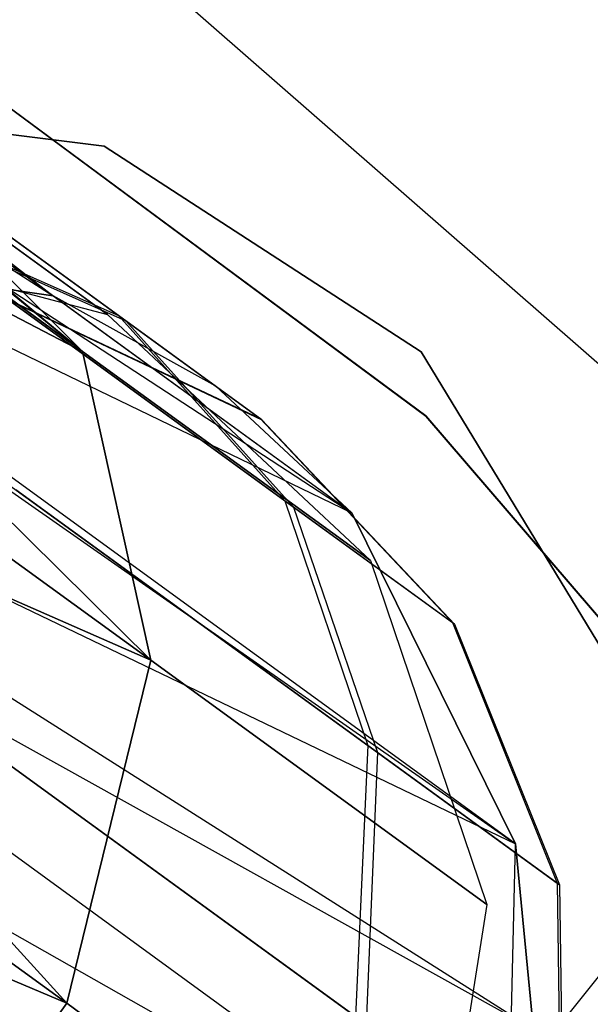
# Model space of a CAD drawing. Extents: x 0.3 to 7.1, y -3.38 to 3.38.
# Tile 223 of 256: x 2.5161 to 2.5901, y 0.8825 to 1.0101. Entities that reach past the tile are written whole.
import ezdxf

# ---------------------------------------------------------------- set-up
doc = ezdxf.new("R2010")
doc.units = 0
doc.header["$LTSCALE"] = 2.54
doc.layers.get('0').update_dxf_attribs({"linetype": 'CONTINUOUS'})

# ---------------------------------------------------------------- blocks, each defined once
blk = doc.blocks.new('SINGLES_AVVSTL_STL')
at = {"color": 0}
for p, q in [((2.50051, 1.04473, 5.1494), (2.62847, 0.93294, 5.30457)), ((2.50051, 1.04473, 5.1494), (2.62847, 0.93294, 5.30457)), ((2.44414, 1.03245, 20.51445), (2.52426, 0.96711, 20.49216)), ((2.44414, 1.03245, 20.51445), (2.52426, 0.96711, 20.49216)), ((2.44269, 1.03082, 61.44863), (2.52045, 0.97432, 61.44865)), ((2.44269, 1.03082, 61.44863), (2.52045, 0.97432, 61.44865)), ((2.44873, 1.03002, 20.52535), (2.52426, 0.96711, 20.49216)), ((2.44873, 1.03002, 20.52535), (2.52426, 0.96711, 20.49216)), ((2.44873, 1.03002, 61.42473), (2.52045, 0.97432, 61.44865)), ((2.44873, 1.03002, 61.42473), (2.52045, 0.97432, 61.44865)), ((2.43587, 1.02816, 61.46633), (2.52045, 0.97432, 61.44865)), ((2.43587, 1.02816, 61.46633), (2.52045, 0.97432, 61.44865)), ((2.52426, 0.96711, 20.1967), (2.45246, 1.02641, 20.15262)), ((2.52426, 0.96711, 20.1967), (2.45246, 1.02641, 20.15262)), ((2.45246, 1.02641, 20.53625), (2.52426, 0.96711, 20.49216)), ((2.45246, 1.02641, 20.53625), (2.52426, 0.96711, 20.49216)), ((2.45136, 1.02452, 61.40081), (2.55917, 0.94619, 61.40079)), ((2.45136, 1.02452, 61.40081), (2.52045, 0.97432, 61.44865)), ((2.45136, 1.02452, 61.40081), (2.55917, 0.94619, 61.40079)), ((2.45136, 1.02452, 61.40081), (2.52045, 0.97432, 61.44865)), ((2.45089, 1.01681, 61.38237), (2.55917, 0.94619, 61.40079)), ((2.45089, 1.01681, 61.38237), (2.55917, 0.94619, 61.40079)), ((2.52426, 0.96711, 20.1967), (2.45714, 1.01588, 20.13144)), ((2.52426, 0.96711, 20.1967), (2.45714, 1.01588, 20.13144)), ((2.45714, 1.01588, 20.55742), (2.52426, 0.96711, 20.49216)), ((2.45714, 1.01588, 20.55742), (2.52426, 0.96711, 20.49216)), ((2.49226, 1.01534, 54.83894), (2.56875, 0.95875, 54.83894)), ((2.56875, 0.95875, 54.63894), (2.49226, 1.01534, 54.63894)), ((2.49226, 1.01534, 54.83894), (2.56875, 0.95875, 54.83894)), ((2.56875, 0.95875, 54.63894), (2.49226, 1.01534, 54.63894)), ((2.49226, 1.01534, 20.47364), (2.56875, 0.95874, 20.47364)), ((2.56875, 0.95874, 20.27364), (2.49226, 1.01534, 20.27364)), ((2.49226, 1.01534, 20.47364), (2.56875, 0.95874, 20.47364)), ((2.56875, 0.95874, 20.27364), (2.49226, 1.01534, 20.27364)), ((2.58038, 0.90328, 61.35841), (2.44603, 1.00091, 61.35842)), ((2.44603, 1.00091, 61.35842), (2.55917, 0.94619, 61.40079)), ((2.44603, 1.00091, 61.35842), (2.55917, 0.94619, 61.40079)), ((2.58038, 0.90328, 61.35841), (2.44603, 1.00091, 61.35842)), ((2.52426, 0.96711, 20.1967), (2.45792, 1.00146, 20.11213)), ((2.52426, 0.96711, 20.1967), (2.45792, 1.00146, 20.11213)), ((2.53309, 0.92708, 20.17199), (2.45792, 1.00146, 20.11213)), ((2.53309, 0.92708, 20.17199), (2.45792, 1.00146, 20.11213)), ((2.45792, 1.00146, 20.57673), (2.52426, 0.96711, 20.49216)), ((2.45792, 1.00146, 20.57673), (2.52426, 0.96711, 20.49216)), ((2.45792, 1.00146, 20.57673), (2.53309, 0.92708, 20.51688)), ((2.45792, 1.00146, 20.57673), (2.53309, 0.92708, 20.51688)), ((2.4785, 0.99989, 61.72336), (2.52706, 0.9937, 61.72336)), ((2.52706, 0.9937, 61.52336), (2.4785, 0.99989, 61.52336)), ((2.52706, 0.9937, 61.52336), (2.4785, 0.99989, 61.52336)), ((2.4785, 0.99989, 61.72336), (2.52706, 0.9937, 61.72336)), ((2.44484, 0.99801, 61.35514), (2.58038, 0.90328, 61.35841)), ((2.44484, 0.99801, 61.35514), (2.58038, 0.90328, 61.35841)), ((2.49339, 0.99757, 54.87628), (2.5289, 0.97177, 54.82215)), ((2.49339, 0.99757, 54.87628), (2.5289, 0.97177, 54.82215)), ((2.52985, 0.97108, 54.6303), (2.49477, 0.99657, 54.57553)), ((2.52985, 0.97108, 54.6303), (2.49477, 0.99657, 54.57553)), ((2.49772, 0.99352, 20.22652), (2.52426, 0.96711, 20.1967)), ((2.52426, 0.96711, 20.49216), (2.49772, 0.99352, 20.46236)), ((2.5275, 0.97189, 20.30231), (2.49772, 0.99352, 20.22652)), ((2.5275, 0.97189, 20.30231), (2.49772, 0.99352, 20.22652)), ((2.49772, 0.99352, 20.22652), (2.52426, 0.96711, 20.1967)), ((2.49772, 0.99352, 20.46236), (2.5275, 0.97189, 20.38656)), ((2.49772, 0.99352, 20.46236), (2.5275, 0.97189, 20.38656)), ((2.52426, 0.96711, 20.49216), (2.49772, 0.99352, 20.46236)), ((2.52706, 0.9937, 61.72336), (2.56813, 0.96704, 61.72336)), ((2.56813, 0.96704, 61.52336), (2.52706, 0.9937, 61.52336)), ((2.52706, 0.9937, 61.52336), (2.52706, 0.9937, 61.72336)), ((2.52706, 0.9937, 61.52336), (2.52706, 0.9937, 61.72336)), ((2.56813, 0.96704, 61.52336), (2.52706, 0.9937, 61.52336)), ((2.52706, 0.9937, 61.72336), (2.56813, 0.96704, 61.72336)), ((2.53309, 0.92708, 20.17199), (2.45474, 0.98401, 20.09581)), ((2.53309, 0.92708, 20.17199), (2.45474, 0.98401, 20.09581)), ((2.45474, 0.98401, 20.59306), (2.53309, 0.92708, 20.51688)), ((2.45474, 0.98401, 20.59306), (2.53309, 0.92708, 20.51688)), ((2.49938, 0.98487, 54.80463), (2.5289, 0.97177, 54.82215)), ((2.49938, 0.98487, 54.80463), (2.5289, 0.97177, 54.82215)), ((2.50015, 0.98431, 54.64743), (2.52985, 0.97108, 54.6303)), ((2.50015, 0.98431, 54.64743), (2.52985, 0.97108, 54.6303)), ((2.48224, 0.98379, 20.31234), (2.5275, 0.97189, 20.30231)), ((2.48224, 0.98379, 20.37653), (2.5275, 0.97189, 20.38656)), ((2.48224, 0.98379, 20.31234), (2.5275, 0.97189, 20.30231)), ((2.48224, 0.98379, 20.37653), (2.5275, 0.97189, 20.38656)), ((2.52045, 0.97432, 61.75081), (2.47309, 0.98124, 61.75081)), ((2.47309, 0.98124, 61.49103), (2.52045, 0.97432, 61.44865)), ((2.52045, 0.97432, 61.75081), (2.47309, 0.98124, 61.75081)), ((2.47309, 0.98124, 61.49103), (2.52045, 0.97432, 61.44865)), ((2.50857, 0.9782, 54.90357), (2.55049, 0.94774, 54.83967)), ((2.50857, 0.9782, 54.90357), (2.55049, 0.94774, 54.83967)), ((2.5516, 0.94693, 54.61317), (2.5102, 0.97701, 54.5485)), ((2.5516, 0.94693, 54.61317), (2.5102, 0.97701, 54.5485)), ((2.43297, 0.97416, 61.3357), (2.58271, 0.87929, 61.34243)), ((2.43297, 0.97416, 61.3357), (2.58271, 0.87929, 61.34243)), ((2.43297, 0.97416, 61.3357), (2.58038, 0.90328, 61.35841)), ((2.43297, 0.97416, 61.3357), (2.58038, 0.90328, 61.35841)), ((2.51444, 0.97393, 54.75029), (2.54728, 0.95842, 54.75582)), ((2.51444, 0.97393, 54.75029), (2.54728, 0.95842, 54.75582)), ((2.51462, 0.9738, 54.70154), (2.54751, 0.95825, 54.69634)), ((2.51462, 0.9738, 54.70154), (2.54751, 0.95825, 54.69634)), ((2.54152, 0.96261, 61.75081), (2.52045, 0.97432, 61.75081)), ((2.52045, 0.97432, 61.75081), (2.52045, 0.97432, 61.44865)), ((2.52045, 0.97432, 61.75081), (2.55917, 0.94619, 61.40079)), ((2.52045, 0.97432, 61.75081), (2.52045, 0.97432, 61.44865)), ((2.52045, 0.97432, 61.75081), (2.55917, 0.94619, 61.40079)), ((2.54152, 0.96261, 61.75081), (2.52045, 0.97432, 61.75081)), ((2.5275, 0.97189, 20.30231), (2.56157, 0.94, 20.29165)), ((2.5275, 0.97189, 20.38656), (2.5275, 0.97189, 20.30231)), ((2.5275, 0.97189, 20.38656), (2.5275, 0.97189, 20.30231)), ((2.5275, 0.97189, 20.38656), (2.56157, 0.94, 20.39721)), ((2.5275, 0.97189, 20.30231), (2.56157, 0.94, 20.29165)), ((2.5275, 0.97189, 20.38656), (2.56157, 0.94, 20.39721)), ((2.5289, 0.97177, 54.82215), (2.54728, 0.95842, 54.75582)), ((2.5289, 0.97177, 54.82215), (2.55049, 0.94774, 54.83967)), ((2.5289, 0.97177, 54.82215), (2.54728, 0.95842, 54.75582)), ((2.5289, 0.97177, 54.82215), (2.55049, 0.94774, 54.83967)), ((2.52985, 0.97108, 54.6303), (2.5516, 0.94693, 54.61317)), ((2.54751, 0.95825, 54.69634), (2.52985, 0.97108, 54.6303)), ((2.52985, 0.97108, 54.6303), (2.5516, 0.94693, 54.61317)), ((2.54751, 0.95825, 54.69634), (2.52985, 0.97108, 54.6303)), ((2.52426, 0.96711, 20.1967), (2.53309, 0.92708, 20.17199)), ((2.53309, 0.92708, 20.51688), (2.52426, 0.96711, 20.49216)), ((2.56157, 0.94, 20.29165), (2.52426, 0.96711, 20.1967)), ((2.56157, 0.94, 20.29165), (2.52426, 0.96711, 20.1967)), ((2.52426, 0.96711, 20.1967), (2.53309, 0.92708, 20.17199)), ((2.52426, 0.96711, 20.49216), (2.56157, 0.94, 20.39721)), ((2.52426, 0.96711, 20.49216), (2.56157, 0.94, 20.39721)), ((2.53309, 0.92708, 20.51688), (2.52426, 0.96711, 20.49216)), ((2.56813, 0.96704, 61.72336), (2.59356, 0.92521, 61.72336)), ((2.59356, 0.92521, 61.52336), (2.56813, 0.96704, 61.52336)), ((2.56813, 0.96704, 61.52336), (2.56813, 0.96704, 61.72336)), ((2.56813, 0.96704, 61.52336), (2.56813, 0.96704, 61.72336)), ((2.59356, 0.92521, 61.52336), (2.56813, 0.96704, 61.52336)), ((2.56813, 0.96704, 61.72336), (2.59356, 0.92521, 61.72336)), ((2.42787, 0.96542, 61.33123), (2.57922, 0.85543, 61.33122)), ((2.42787, 0.96542, 61.33123), (2.57922, 0.85543, 61.33122)), ((2.42787, 0.96542, 61.33123), (2.58271, 0.87929, 61.34243)), ((2.42787, 0.96542, 61.33123), (2.58271, 0.87929, 61.34243)), ((2.53309, 0.92708, 20.17199), (2.4478, 0.96453, 20.08342)), ((2.53309, 0.92708, 20.17199), (2.4478, 0.96453, 20.08342)), ((2.5222, 0.88262, 20.15803), (2.4478, 0.96453, 20.08342)), ((2.5222, 0.88262, 20.15803), (2.4478, 0.96453, 20.08342)), ((2.4478, 0.96453, 20.60545), (2.53309, 0.92708, 20.51688)), ((2.4478, 0.96453, 20.60545), (2.53309, 0.92708, 20.51688)), ((2.4478, 0.96453, 20.60545), (2.5222, 0.88262, 20.53083)), ((2.4478, 0.96453, 20.60545), (2.5222, 0.88262, 20.53083)), ((2.55917, 0.94619, 61.75081), (2.54152, 0.96261, 61.75081)), ((2.54152, 0.96261, 61.75081), (2.55917, 0.94619, 61.40079)), ((2.54152, 0.96261, 61.75081), (2.55917, 0.94619, 61.40079)), ((2.55917, 0.94619, 61.75081), (2.54152, 0.96261, 61.75081)), ((2.56875, 0.95875, 54.83894), (2.59774, 0.92498, 54.83894)), ((2.59774, 0.92498, 54.63894), (2.56875, 0.95875, 54.63894)), ((2.56875, 0.95875, 54.63894), (2.56875, 0.95875, 54.83894)), ((2.56875, 0.95875, 54.63894), (2.56875, 0.95875, 54.83894)), ((2.59774, 0.92498, 54.63894), (2.56875, 0.95875, 54.63894)), ((2.56875, 0.95875, 54.83894), (2.59774, 0.92498, 54.83894)), ((2.56875, 0.95874, 20.47364), (2.59774, 0.92497, 20.47364)), ((2.59774, 0.92497, 20.27364), (2.56875, 0.95874, 20.27364)), ((2.56875, 0.95874, 20.27364), (2.56875, 0.95874, 20.47364)), ((2.56875, 0.95874, 20.27364), (2.56875, 0.95874, 20.47364)), ((2.59774, 0.92497, 20.27364), (2.56875, 0.95874, 20.27364)), ((2.56875, 0.95874, 20.47364), (2.59774, 0.92497, 20.47364)), ((2.54728, 0.95842, 54.75582), (2.54751, 0.95825, 54.69634)), ((2.54728, 0.95842, 54.75582), (2.57219, 0.93197, 54.76136)), ((2.54728, 0.95842, 54.75582), (2.54751, 0.95825, 54.69634)), ((2.54728, 0.95842, 54.75582), (2.57219, 0.93197, 54.76136)), ((2.54751, 0.95825, 54.69634), (2.57245, 0.93178, 54.69113)), ((2.54751, 0.95825, 54.69634), (2.57245, 0.93178, 54.69113)), ((2.51375, 0.95051, 54.92718), (2.56122, 0.91603, 54.85482)), ((2.51375, 0.95051, 54.92718), (2.56122, 0.91603, 54.85482)), ((2.56248, 0.91511, 54.59835), (2.5156, 0.94918, 54.52513)), ((2.56248, 0.91511, 54.59835), (2.5156, 0.94918, 54.52513)), ((2.4165, 0.94765, 61.32577), (2.57922, 0.85543, 61.33122)), ((2.4165, 0.94765, 61.32577), (2.57922, 0.85543, 61.33122)), ((2.55049, 0.94774, 54.83967), (2.57219, 0.93197, 54.76136)), ((2.55049, 0.94774, 54.83967), (2.56122, 0.91603, 54.85482)), ((2.55049, 0.94774, 54.83967), (2.57219, 0.93197, 54.76136)), ((2.55049, 0.94774, 54.83967), (2.56122, 0.91603, 54.85482)), ((2.5516, 0.94693, 54.61317), (2.56248, 0.91511, 54.59835)), ((2.57245, 0.93178, 54.69113), (2.5516, 0.94693, 54.61317)), ((2.5516, 0.94693, 54.61317), (2.56248, 0.91511, 54.59835)), ((2.57245, 0.93178, 54.69113), (2.5516, 0.94693, 54.61317)), ((2.58038, 0.90328, 61.75081), (2.55917, 0.94619, 61.75081)), ((2.55917, 0.94619, 61.40079), (2.58038, 0.90328, 61.35841)), ((2.58038, 0.90328, 61.75081), (2.55917, 0.94619, 61.75081)), ((2.55917, 0.94619, 61.40079), (2.58038, 0.90328, 61.35841)), ((2.55917, 0.94619, 61.40079), (2.55917, 0.94619, 61.75081)), ((2.55917, 0.94619, 61.40079), (2.55917, 0.94619, 61.75081)), ((2.5222, 0.88262, 20.15803), (2.4375, 0.94415, 20.07569)), ((2.5222, 0.88262, 20.15803), (2.4375, 0.94415, 20.07569)), ((2.4375, 0.94415, 20.61318), (2.5222, 0.88262, 20.53083)), ((2.4375, 0.94415, 20.61318), (2.5222, 0.88262, 20.53083)), ((2.56157, 0.94, 20.29165), (2.57665, 0.89544, 20.28282)), ((2.56157, 0.94, 20.39721), (2.56157, 0.94, 20.29165)), ((2.56157, 0.94, 20.39721), (2.56157, 0.94, 20.29165)), ((2.56157, 0.94, 20.39721), (2.57665, 0.89544, 20.40604)), ((2.56157, 0.94, 20.29165), (2.57665, 0.89544, 20.28282)), ((2.56157, 0.94, 20.39721), (2.57665, 0.89544, 20.40604)), ((2.62847, 0.93294, 5.30457), (2.54914, 0.83346, 5.30457)), ((2.62847, 0.93294, 5.30457), (2.54914, 0.83346, 5.30457)), ((2.57219, 0.93197, 54.76136), (2.57245, 0.93178, 54.69113)), ((2.57219, 0.93197, 54.76136), (2.58579, 0.89818, 54.76616)), ((2.57219, 0.93197, 54.76136), (2.57245, 0.93178, 54.69113)), ((2.57219, 0.93197, 54.76136), (2.58579, 0.89818, 54.76616)), ((2.57245, 0.93178, 54.69113), (2.58609, 0.89796, 54.68663)), ((2.57245, 0.93178, 54.69113), (2.58609, 0.89796, 54.68663)), ((2.53309, 0.92708, 20.17199), (2.5222, 0.88262, 20.15803)), ((2.5222, 0.88262, 20.53083), (2.53309, 0.92708, 20.51688)), ((2.53309, 0.92708, 20.17199), (2.5222, 0.88262, 20.15803)), ((2.5222, 0.88262, 20.53083), (2.53309, 0.92708, 20.51688)), ((2.57665, 0.89544, 20.28282), (2.53309, 0.92708, 20.17199)), ((2.57665, 0.89544, 20.28282), (2.53309, 0.92708, 20.17199)), ((2.53309, 0.92708, 20.51688), (2.57665, 0.89544, 20.40604)), ((2.53309, 0.92708, 20.51688), (2.57665, 0.89544, 20.40604)), ((2.5222, 0.88262, 20.15803), (2.42444, 0.92406, 20.07306)), ((2.5222, 0.88262, 20.15803), (2.42444, 0.92406, 20.07306)), ((2.42444, 0.92406, 20.61581), (2.5222, 0.88262, 20.53083)), ((2.42444, 0.92406, 20.61581), (2.5222, 0.88262, 20.53083)), ((2.50825, 0.91826, 54.94391), (2.55965, 0.88092, 54.86556)), ((2.50825, 0.91826, 54.94391), (2.55965, 0.88092, 54.86556)), ((2.56102, 0.87992, 54.58784), (2.51025, 0.91681, 54.50856)), ((2.56102, 0.87992, 54.58784), (2.51025, 0.91681, 54.50856)), ((2.56122, 0.91603, 54.85482), (2.55965, 0.88092, 54.86556)), ((2.56122, 0.91603, 54.85482), (2.55965, 0.88092, 54.86556)), ((2.56248, 0.91511, 54.59835), (2.56102, 0.87992, 54.58784)), ((2.56248, 0.91511, 54.59835), (2.56102, 0.87992, 54.58784)), ((2.56122, 0.91603, 54.85482), (2.58579, 0.89818, 54.76616)), ((2.56122, 0.91603, 54.85482), (2.58579, 0.89818, 54.76616)), ((2.58609, 0.89796, 54.68663), (2.56248, 0.91511, 54.59835)), ((2.58609, 0.89796, 54.68663), (2.56248, 0.91511, 54.59835)), ((2.57922, 0.85543, 61.75081), (2.58038, 0.90328, 61.75081)), ((2.57922, 0.85543, 61.75081), (2.58038, 0.90328, 61.75081)), ((2.58038, 0.90328, 61.35841), (2.58271, 0.87929, 61.34243)), ((2.58038, 0.90328, 61.35841), (2.58038, 0.90328, 61.75081)), ((2.58271, 0.87929, 61.34243), (2.58038, 0.90328, 61.75081)), ((2.58271, 0.87929, 61.34243), (2.58038, 0.90328, 61.75081)), ((2.58038, 0.90328, 61.35841), (2.58271, 0.87929, 61.34243)), ((2.58038, 0.90328, 61.35841), (2.58038, 0.90328, 61.75081)), ((2.58579, 0.89818, 54.76616), (2.58609, 0.89796, 54.68663)), ((2.58579, 0.89818, 54.76616), (2.58626, 0.86159, 54.76956)), ((2.58579, 0.89818, 54.76616), (2.58609, 0.89796, 54.68663)), ((2.58579, 0.89818, 54.76616), (2.58626, 0.86159, 54.76956)), ((2.58609, 0.89796, 54.68663), (2.58658, 0.86135, 54.68344)), ((2.58609, 0.89796, 54.68663), (2.58658, 0.86135, 54.68344)), ((2.57665, 0.89544, 20.28282), (2.56927, 0.84841, 20.27784)), ((2.57665, 0.89544, 20.40604), (2.56927, 0.84841, 20.41103)), ((2.57665, 0.89544, 20.28282), (2.56927, 0.84841, 20.27784)), ((2.57665, 0.89544, 20.40604), (2.56927, 0.84841, 20.41103)), ((2.57665, 0.89544, 20.40604), (2.57665, 0.89544, 20.28282)), ((2.57665, 0.89544, 20.40604), (2.57665, 0.89544, 20.28282)), ((2.5222, 0.88262, 20.15803), (2.49406, 0.84389, 20.15803)), ((2.49406, 0.84389, 20.53083), (2.5222, 0.88262, 20.53083)), ((2.5222, 0.88262, 20.15803), (2.49406, 0.84389, 20.15803)), ((2.49406, 0.84389, 20.53083), (2.5222, 0.88262, 20.53083)), ((2.56927, 0.84841, 20.27784), (2.5222, 0.88262, 20.15803)), ((2.56927, 0.84841, 20.27784), (2.5222, 0.88262, 20.15803)), ((2.5222, 0.88262, 20.53083), (2.56927, 0.84841, 20.41103)), ((2.5222, 0.88262, 20.53083), (2.56927, 0.84841, 20.41103))]:
    blk.add_line(p, q, dxfattribs=at)

msp = doc.modelspace()

# ---------------------------------------------------------------- block references
at = {"color": 0}
msp.add_blockref('SINGLES_AVVSTL_STL', (0, 0), dxfattribs=at)

doc.saveas('drawing.dxf')
